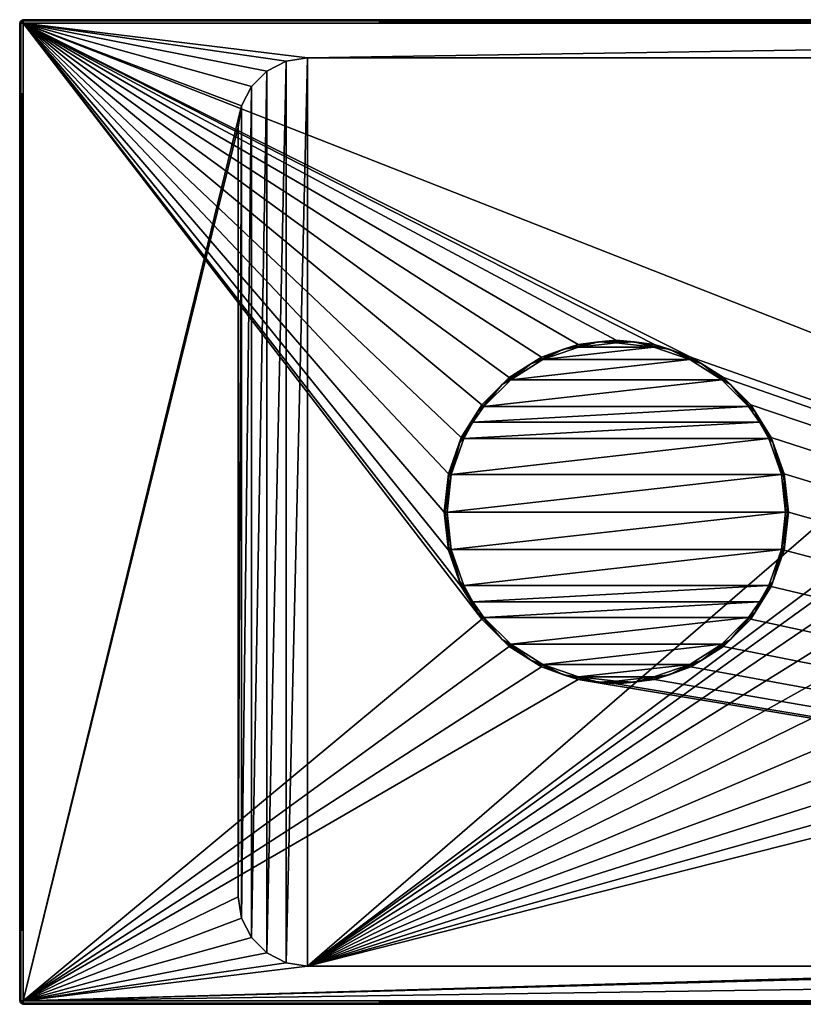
# Model space of a CAD drawing. Header units: millimetres. Extents: x -175 to 114, y -36 to 283.
# Tile 7 of 112: x -66 to -10, y -36 to 36. Entities that reach past the tile are written whole.
import ezdxf

# ---------------------------------------------------------------- set-up
doc = ezdxf.new("R2010")
doc.units = ezdxf.units.MM
doc.header["$LTSCALE"] = 65.185185
for name, color, linetype in [('1', 7, 'CONTINUOUS'), ('11', 7, 'CONTINUOUS'), ('13', 7, 'CONTINUOUS'), ('14', 7, 'CONTINUOUS'), ('16', 7, 'CONTINUOUS'), ('17', 7, 'CONTINUOUS'), ('18', 7, 'CONTINUOUS'), ('19', 7, 'CONTINUOUS'), ('2', 7, 'CONTINUOUS'), ('21', 7, 'CONTINUOUS'), ('25', 7, 'CONTINUOUS'), ('26', 7, 'CONTINUOUS'), ('27', 7, 'CONTINUOUS'), ('28', 7, 'CONTINUOUS'), ('29', 7, 'CONTINUOUS'), ('3', 7, 'CONTINUOUS'), ('30', 7, 'CONTINUOUS'), ('31', 7, 'CONTINUOUS'), ('32', 7, 'CONTINUOUS'), ('35', 7, 'CONTINUOUS'), ('36', 7, 'CONTINUOUS'), ('37', 7, 'CONTINUOUS'), ('40', 7, 'CONTINUOUS'), ('41', 7, 'CONTINUOUS'), ('5', 7, 'CONTINUOUS'), ('6', 7, 'CONTINUOUS'), ('7', 7, 'CONTINUOUS'), ('8', 7, 'CONTINUOUS')]:
    doc.layers.add(name, color=color, linetype=linetype)

msp = doc.modelspace()

# ---------------------------------------------------------------- linework, layer by layer
at = {"layer": '1', "linetype": 'CONTINUOUS'}
for points in [[(-66.25, -35.25, 80), (-66.25, 35.25, 80), (-50.505, 29.295, 80), (-66.25, -35.25, 80)], [(-66.25, 35.25, 80), (113.25, 35.25, 80), (-45.75, 32.75, 80), (-66.25, 35.25, 80)], [(-66.25, 35.25, 80), (-45.75, 32.75, 80), (-47.295, 32.505, 80), (-66.25, 35.25, 80)], [(-50.505, 29.295, 80), (-66.25, 35.25, 80), (-49.795, 30.689, 80), (-50.505, 29.295, 80)], [(-49.795, 30.689, 80), (-66.25, 35.25, 80), (-48.689, 31.795, 80), (-49.795, 30.689, 80)], [(-48.689, 31.795, 80), (-66.25, 35.25, 80), (-47.295, 32.505, 80), (-48.689, 31.795, 80)], [(-45.75, 32.75, 80), (113.25, 35.25, 80), (105.75, 32.75, 80), (-45.75, 32.75, 80)], [(-50.75, 27.75, 80), (-66.25, -35.25, 80), (-50.505, 29.295, 80), (-50.75, 27.75, 80)], [(-50.75, -27.75, 80), (-66.25, -35.25, 80), (-50.75, 27.75, 80), (-50.75, -27.75, 80)], [(-50.505, -29.295, 80), (-66.25, -35.25, 80), (-50.75, -27.75, 80), (-50.505, -29.295, 80)], [(-49.795, -30.689, 80), (-66.25, -35.25, 80), (-50.505, -29.295, 80), (-49.795, -30.689, 80)], [(-48.689, -31.795, 80), (-66.25, -35.25, 80), (-49.795, -30.689, 80), (-48.689, -31.795, 80)], [(-47.295, -32.505, 80), (-66.25, -35.25, 80), (-48.689, -31.795, 80), (-47.295, -32.505, 80)], [(-45.75, -32.75, 80), (-66.25, -35.25, 80), (-47.295, -32.505, 80), (-45.75, -32.75, 80)], [(113.25, -35.25, 80), (-66.25, -35.25, 80), (105.75, -32.75, 80), (113.25, -35.25, 80)], [(105.75, -32.75, 80), (-66.25, -35.25, 80), (26, -32.75, 80), (105.75, -32.75, 80)], [(26, -32.75, 80), (-66.25, -35.25, 80), (21, -32.75, 80), (26, -32.75, 80)], [(21, -32.75, 80), (-66.25, -35.25, 80), (-45.75, -32.75, 80), (21, -32.75, 80)]]:
    msp.add_3dface(points, dxfattribs=at)
at = {"layer": '11', "linetype": 'CONTINUOUS'}
for points in [[(113.25, 35.5, 92.25), (-66.25, 35.5, 92.25), (-66.25, 35.427, 92.427), (113.25, 35.5, 92.25)], [(113.25, 35.427, 92.427), (113.25, 35.5, 92.25), (-66.25, 35.427, 92.427), (113.25, 35.427, 92.427)], [(-66.25, 35.25, 92.5), (113.25, 35.25, 92.5), (113.25, 35.427, 92.427), (-66.25, 35.25, 92.5)], [(-66.25, 35.25, 92.5), (113.25, 35.427, 92.427), (-66.25, 35.4, 92.45), (-66.25, 35.25, 92.5)], [(-66.25, 35.4, 92.45), (113.25, 35.427, 92.427), (-66.25, 35.427, 92.427), (-66.25, 35.4, 92.45)]]:
    msp.add_3dface(points, dxfattribs=at)
at = {"layer": '13', "linetype": 'CONTINUOUS'}
for points in [[(-66.5, -35.25, 92.25), (-66.5, -35.25, 80.25), (-66.45, -35.4, 80.25), (-66.5, -35.25, 92.25)], [(-66.427, -35.427, 80.25), (-66.5, -35.25, 92.25), (-66.45, -35.4, 80.25), (-66.427, -35.427, 80.25)], [(-66.5, -35.25, 92.25), (-66.427, -35.427, 80.25), (-66.427, -35.427, 92.25), (-66.5, -35.25, 92.25)], [(-66.25, -35.5, 80.25), (-66.25, -35.5, 92.25), (-66.427, -35.427, 92.25), (-66.25, -35.5, 80.25)], [(-66.427, -35.427, 80.25), (-66.25, -35.5, 80.25), (-66.427, -35.427, 92.25), (-66.427, -35.427, 80.25)]]:
    msp.add_3dface(points, dxfattribs=at)
at = {"layer": '14', "linetype": 'CONTINUOUS'}
for points in [[(113.25, -35.25, 92.5), (-66.25, -35.25, 92.5), (-66.25, -35.427, 92.427), (113.25, -35.25, 92.5)], [(113.25, -35.25, 92.5), (-66.25, -35.427, 92.427), (113.25, -35.4, 92.45), (113.25, -35.25, 92.5)], [(113.25, -35.4, 92.45), (-66.25, -35.427, 92.427), (113.25, -35.427, 92.427), (113.25, -35.4, 92.45)], [(-66.25, -35.5, 92.25), (113.25, -35.5, 92.25), (113.25, -35.427, 92.427), (-66.25, -35.5, 92.25)], [(-66.25, -35.45, 92.4), (-66.25, -35.5, 92.25), (113.25, -35.427, 92.427), (-66.25, -35.45, 92.4)], [(-66.25, -35.427, 92.427), (-66.25, -35.45, 92.4), (113.25, -35.427, 92.427), (-66.25, -35.427, 92.427)]]:
    msp.add_3dface(points, dxfattribs=at)
at = {"layer": '16', "linetype": 'CONTINUOUS'}
for points in [[(-66.25, 35.5, 80.25), (113.25, 35.5, 80.25), (113.25, 35.45, 80.1), (-66.25, 35.5, 80.25)], [(-66.25, 35.5, 80.25), (113.25, 35.45, 80.1), (-66.25, 35.45, 80.1), (-66.25, 35.5, 80.25)], [(113.25, 35.45, 80.1), (113.25, 35.427, 80.073), (-66.25, 35.45, 80.1), (113.25, 35.45, 80.1)], [(-66.25, 35.45, 80.1), (113.25, 35.427, 80.073), (-66.25, 35.427, 80.073), (-66.25, 35.45, 80.1)], [(113.25, 35.25, 80), (-66.25, 35.25, 80), (-66.25, 35.427, 80.073), (113.25, 35.25, 80)], [(113.25, 35.427, 80.073), (113.25, 35.25, 80), (-66.25, 35.427, 80.073), (113.25, 35.427, 80.073)]]:
    msp.add_3dface(points, dxfattribs=at)
at = {"layer": '17', "linetype": 'CONTINUOUS'}
for points in [[(-66.25, 35.5, 92.25), (-66.25, 35.5, 80.25), (-66.427, 35.427, 80.25), (-66.25, 35.5, 92.25)], [(-66.25, 35.5, 92.25), (-66.427, 35.427, 80.25), (-66.427, 35.427, 92.25), (-66.25, 35.5, 92.25)], [(-66.427, 35.427, 80.25), (-66.5, 35.25, 80.25), (-66.427, 35.427, 92.25), (-66.427, 35.427, 80.25)], [(-66.427, 35.427, 92.25), (-66.5, 35.25, 80.25), (-66.45, 35.4, 92.25), (-66.427, 35.427, 92.25)], [(-66.5, 35.25, 80.25), (-66.5, 35.25, 92.25), (-66.45, 35.4, 92.25), (-66.5, 35.25, 80.25)]]:
    msp.add_3dface(points, dxfattribs=at)
at = {"layer": '18', "linetype": 'CONTINUOUS'}
for points in [[(-66.5, 35.25, 92.25), (-66.5, -35.25, 92.25), (-66.45, -35.25, 92.4), (-66.5, 35.25, 92.25)], [(-66.427, -35.25, 92.427), (-66.5, 35.25, 92.25), (-66.45, -35.25, 92.4), (-66.427, -35.25, 92.427)], [(-66.5, 35.25, 92.25), (-66.427, -35.25, 92.427), (-66.427, 35.25, 92.427), (-66.5, 35.25, 92.25)], [(-66.25, -35.25, 92.5), (-66.25, 35.25, 92.5), (-66.427, 35.25, 92.427), (-66.25, -35.25, 92.5)], [(-66.427, -35.25, 92.427), (-66.25, -35.25, 92.5), (-66.427, 35.25, 92.427), (-66.427, -35.25, 92.427)]]:
    msp.add_3dface(points, dxfattribs=at)
at = {"layer": '19', "linetype": 'CONTINUOUS'}
for points in [[(-66.5, -35.25, 80.25), (-66.427, -35.25, 80.073), (-66.45, -35.4, 80.25), (-66.5, -35.25, 80.25)], [(-66.45, -35.4, 80.25), (-66.427, -35.25, 80.073), (-66.375, -35.427, 80.125), (-66.45, -35.4, 80.25)], [(-66.427, -35.427, 80.25), (-66.45, -35.4, 80.25), (-66.375, -35.427, 80.125), (-66.427, -35.427, 80.25)], [(-66.427, -35.25, 80.073), (-66.25, -35.25, 80), (-66.375, -35.427, 80.125), (-66.427, -35.25, 80.073)], [(-66.25, -35.5, 80.25), (-66.427, -35.427, 80.25), (-66.375, -35.427, 80.125), (-66.25, -35.5, 80.25)], [(-66.25, -35.25, 80), (-66.25, -35.4, 80.05), (-66.375, -35.427, 80.125), (-66.25, -35.25, 80)], [(-66.25, -35.4, 80.05), (-66.25, -35.5, 80.25), (-66.375, -35.427, 80.125), (-66.25, -35.4, 80.05)], [(-66.25, -35.5, 80.25), (-66.25, -35.4, 80.05), (-66.25, -35.427, 80.073), (-66.25, -35.5, 80.25)]]:
    msp.add_3dface(points, dxfattribs=at)
at = {"layer": '2', "linetype": 'CONTINUOUS'}
for points in [[(113.25, -35.25, 92.5), (113.25, 35.25, 92.5), (-66.25, 35.25, 92.5), (113.25, -35.25, 92.5)], [(113.25, -35.25, 92.5), (-66.25, 35.25, 92.5), (-18.12, 11.172, 92.5), (113.25, -35.25, 92.5)], [(-66.25, 35.25, 92.5), (-66.25, -35.25, 92.5), (-33.195, -7.731, 92.5), (-66.25, 35.25, 92.5)], [(-35.9, 0, 92.5), (-66.25, 35.25, 92.5), (-35.589, -2.759, 92.5), (-35.9, 0, 92.5)], [(-66.25, 35.25, 92.5), (-35.9, 0, 92.5), (-35.589, 2.759, 92.5), (-66.25, 35.25, 92.5)], [(-35.589, -2.759, 92.5), (-66.25, 35.25, 92.5), (-34.672, -5.38, 92.5), (-35.589, -2.759, 92.5)], [(-34.672, -5.38, 92.5), (-66.25, 35.25, 92.5), (-33.195, -7.731, 92.5), (-34.672, -5.38, 92.5)], [(-18.12, 11.172, 92.5), (-66.25, 35.25, 92.5), (-20.741, 12.089, 92.5), (-18.12, 11.172, 92.5)], [(-20.741, 12.089, 92.5), (-66.25, 35.25, 92.5), (-23.5, 12.4, 92.5), (-20.741, 12.089, 92.5)], [(-23.5, 12.4, 92.5), (-66.25, 35.25, 92.5), (-26.259, 12.089, 92.5), (-23.5, 12.4, 92.5)], [(-26.259, 12.089, 92.5), (-66.25, 35.25, 92.5), (-28.88, 11.172, 92.5), (-26.259, 12.089, 92.5)], [(-28.88, 11.172, 92.5), (-66.25, 35.25, 92.5), (-31.231, 9.695, 92.5), (-28.88, 11.172, 92.5)], [(-31.231, 9.695, 92.5), (-66.25, 35.25, 92.5), (-33.195, 7.731, 92.5), (-31.231, 9.695, 92.5)], [(-33.195, 7.731, 92.5), (-66.25, 35.25, 92.5), (-34.672, 5.38, 92.5), (-33.195, 7.731, 92.5)], [(-34.672, 5.38, 92.5), (-66.25, 35.25, 92.5), (-35.589, 2.759, 92.5), (-34.672, 5.38, 92.5)], [(-15.769, 9.695, 92.5), (113.25, -35.25, 92.5), (-18.12, 11.172, 92.5), (-15.769, 9.695, 92.5)], [(-13.805, 7.731, 92.5), (113.25, -35.25, 92.5), (-15.769, 9.695, 92.5), (-13.805, 7.731, 92.5)], [(-12.328, 5.38, 92.5), (113.25, -35.25, 92.5), (-13.805, 7.731, 92.5), (-12.328, 5.38, 92.5)], [(-11.411, 2.759, 92.5), (113.25, -35.25, 92.5), (-12.328, 5.38, 92.5), (-11.411, 2.759, 92.5)], [(-11.1, 0, 92.5), (113.25, -35.25, 92.5), (-11.411, 2.759, 92.5), (-11.1, 0, 92.5)], [(-11.411, -2.759, 92.5), (113.25, -35.25, 92.5), (-11.1, 0, 92.5), (-11.411, -2.759, 92.5)], [(-12.328, -5.38, 92.5), (113.25, -35.25, 92.5), (-11.411, -2.759, 92.5), (-12.328, -5.38, 92.5)], [(-13.805, -7.731, 92.5), (113.25, -35.25, 92.5), (-12.328, -5.38, 92.5), (-13.805, -7.731, 92.5)], [(-33.195, -7.731, 92.5), (-66.25, -35.25, 92.5), (-31.231, -9.695, 92.5), (-33.195, -7.731, 92.5)], [(-15.769, -9.695, 92.5), (113.25, -35.25, 92.5), (-13.805, -7.731, 92.5), (-15.769, -9.695, 92.5)], [(-31.231, -9.695, 92.5), (-66.25, -35.25, 92.5), (-28.88, -11.172, 92.5), (-31.231, -9.695, 92.5)], [(-18.12, -11.172, 92.5), (113.25, -35.25, 92.5), (-15.769, -9.695, 92.5), (-18.12, -11.172, 92.5)], [(-28.88, -11.172, 92.5), (-66.25, -35.25, 92.5), (-26.259, -12.089, 92.5), (-28.88, -11.172, 92.5)], [(-20.741, -12.089, 92.5), (113.25, -35.25, 92.5), (-18.12, -11.172, 92.5), (-20.741, -12.089, 92.5)], [(-66.25, -35.25, 92.5), (113.25, -35.25, 92.5), (-26.259, -12.089, 92.5), (-66.25, -35.25, 92.5)], [(-26.259, -12.089, 92.5), (113.25, -35.25, 92.5), (-23.5, -12.4, 92.5), (-26.259, -12.089, 92.5)], [(-23.5, -12.4, 92.5), (113.25, -35.25, 92.5), (-20.741, -12.089, 92.5), (-23.5, -12.4, 92.5)]]:
    msp.add_3dface(points, dxfattribs=at)
at = {"layer": '21', "linetype": 'CONTINUOUS'}
for points in [[(-66.5, -35.25, 92.25), (-66.427, -35.427, 92.25), (-66.45, -35.25, 92.4), (-66.5, -35.25, 92.25)], [(-66.45, -35.25, 92.4), (-66.427, -35.427, 92.25), (-66.375, -35.375, 92.427), (-66.45, -35.25, 92.4)], [(-66.427, -35.25, 92.427), (-66.45, -35.25, 92.4), (-66.375, -35.375, 92.427), (-66.427, -35.25, 92.427)], [(-66.25, -35.25, 92.5), (-66.427, -35.25, 92.427), (-66.375, -35.375, 92.427), (-66.25, -35.25, 92.5)], [(-66.427, -35.427, 92.25), (-66.25, -35.5, 92.25), (-66.375, -35.375, 92.427), (-66.427, -35.427, 92.25)], [(-66.25, -35.45, 92.4), (-66.25, -35.25, 92.5), (-66.375, -35.375, 92.427), (-66.25, -35.45, 92.4)], [(-66.25, -35.5, 92.25), (-66.25, -35.45, 92.4), (-66.375, -35.375, 92.427), (-66.25, -35.5, 92.25)], [(-66.25, -35.25, 92.5), (-66.25, -35.45, 92.4), (-66.25, -35.427, 92.427), (-66.25, -35.25, 92.5)]]:
    msp.add_3dface(points, dxfattribs=at)
at = {"layer": '25', "linetype": 'CONTINUOUS'}
for points in [[(-66.427, 35.427, 80.25), (-66.25, 35.5, 80.25), (-66.375, 35.375, 80.073), (-66.427, 35.427, 80.25)], [(-66.25, 35.5, 80.25), (-66.25, 35.45, 80.1), (-66.375, 35.375, 80.073), (-66.25, 35.5, 80.25)], [(-66.45, 35.25, 80.1), (-66.5, 35.25, 80.25), (-66.427, 35.427, 80.25), (-66.45, 35.25, 80.1)], [(-66.45, 35.25, 80.1), (-66.427, 35.427, 80.25), (-66.375, 35.375, 80.073), (-66.45, 35.25, 80.1)], [(-66.427, 35.25, 80.073), (-66.45, 35.25, 80.1), (-66.375, 35.375, 80.073), (-66.427, 35.25, 80.073)], [(-66.25, 35.25, 80), (-66.427, 35.25, 80.073), (-66.375, 35.375, 80.073), (-66.25, 35.25, 80)], [(-66.25, 35.45, 80.1), (-66.25, 35.25, 80), (-66.375, 35.375, 80.073), (-66.25, 35.45, 80.1)], [(-66.25, 35.25, 80), (-66.25, 35.45, 80.1), (-66.25, 35.427, 80.073), (-66.25, 35.25, 80)]]:
    msp.add_3dface(points, dxfattribs=at)
at = {"layer": '26', "linetype": 'CONTINUOUS'}
for points in [[(-66.25, 35.5, 92.25), (-66.427, 35.427, 92.25), (-66.375, 35.427, 92.375), (-66.25, 35.5, 92.25)], [(-66.25, 35.4, 92.45), (-66.25, 35.5, 92.25), (-66.375, 35.427, 92.375), (-66.25, 35.4, 92.45)], [(-66.25, 35.5, 92.25), (-66.25, 35.4, 92.45), (-66.25, 35.427, 92.427), (-66.25, 35.5, 92.25)], [(-66.45, 35.4, 92.25), (-66.5, 35.25, 92.25), (-66.427, 35.25, 92.427), (-66.45, 35.4, 92.25)], [(-66.427, 35.427, 92.25), (-66.45, 35.4, 92.25), (-66.375, 35.427, 92.375), (-66.427, 35.427, 92.25)], [(-66.45, 35.4, 92.25), (-66.427, 35.25, 92.427), (-66.375, 35.427, 92.375), (-66.45, 35.4, 92.25)], [(-66.427, 35.25, 92.427), (-66.25, 35.25, 92.5), (-66.375, 35.427, 92.375), (-66.427, 35.25, 92.427)], [(-66.25, 35.25, 92.5), (-66.25, 35.4, 92.45), (-66.375, 35.427, 92.375), (-66.25, 35.25, 92.5)]]:
    msp.add_3dface(points, dxfattribs=at)
at = {"layer": '27', "linetype": 'CONTINUOUS'}
for points in [[(-23.5, 12.2, 92.946), (-26.216, 11.894, 92.946), (-20.784, 11.894, 92.946), (-23.5, 12.2, 92.946)], [(-26.216, 11.894, 92.946), (-28.795, 10.991, 92.946), (-20.784, 11.894, 92.946), (-26.216, 11.894, 92.946)], [(-20.784, 11.894, 92.946), (-28.795, 10.991, 92.946), (-18.205, 10.991, 92.946), (-20.784, 11.894, 92.946)], [(-28.795, 10.991, 92.946), (-31.109, 9.537, 92.946), (-18.205, 10.991, 92.946), (-28.795, 10.991, 92.946)], [(-18.205, 10.991, 92.946), (-31.109, 9.537, 92.946), (-15.891, 9.537, 92.946), (-18.205, 10.991, 92.946)], [(-31.109, 9.537, 92.946), (-33.04, 7.604, 92.946), (-15.891, 9.537, 92.946), (-31.109, 9.537, 92.946)], [(-15.891, 9.537, 92.946), (-33.04, 7.604, 92.946), (-13.96, 7.604, 92.946), (-15.891, 9.537, 92.946)], [(-33.04, 7.604, 92.946), (-33.832, 6.488, 92.946), (-13.96, 7.604, 92.946), (-33.04, 7.604, 92.946)], [(-13.96, 7.604, 92.946), (-33.832, 6.488, 92.946), (-13.168, 6.488, 92.946), (-13.96, 7.604, 92.946)], [(-33.832, 6.488, 92.946), (-34.494, 5.289, 92.946), (-13.168, 6.488, 92.946), (-33.832, 6.488, 92.946)], [(-13.168, 6.488, 92.946), (-34.494, 5.289, 92.946), (-12.506, 5.289, 92.946), (-13.168, 6.488, 92.946)], [(-34.494, 5.289, 92.946), (-35.395, 2.71, 92.946), (-12.506, 5.289, 92.946), (-34.494, 5.289, 92.946)], [(-12.506, 5.289, 92.946), (-35.395, 2.71, 92.946), (-11.605, 2.71, 92.946), (-12.506, 5.289, 92.946)], [(-35.395, 2.71, 92.946), (-35.7, 0, 92.946), (-11.605, 2.71, 92.946), (-35.395, 2.71, 92.946)], [(-11.605, 2.71, 92.946), (-35.7, 0, 92.946), (-11.3, 0, 92.946), (-11.605, 2.71, 92.946)], [(-11.3, 0, 92.946), (-35.7, 0, 92.946), (-35.395, -2.71, 92.946), (-11.3, 0, 92.946)], [(-11.605, -2.71, 92.946), (-11.3, 0, 92.946), (-35.395, -2.71, 92.946), (-11.605, -2.71, 92.946)], [(-34.494, -5.289, 92.946), (-11.605, -2.71, 92.946), (-35.395, -2.71, 92.946), (-34.494, -5.289, 92.946)], [(-12.506, -5.289, 92.946), (-11.605, -2.71, 92.946), (-34.494, -5.289, 92.946), (-12.506, -5.289, 92.946)], [(-33.832, -6.488, 92.946), (-12.506, -5.289, 92.946), (-34.494, -5.289, 92.946), (-33.832, -6.488, 92.946)], [(-13.168, -6.488, 92.946), (-12.506, -5.289, 92.946), (-33.832, -6.488, 92.946), (-13.168, -6.488, 92.946)], [(-33.04, -7.604, 92.946), (-13.168, -6.488, 92.946), (-33.832, -6.488, 92.946), (-33.04, -7.604, 92.946)], [(-13.96, -7.604, 92.946), (-13.168, -6.488, 92.946), (-33.04, -7.604, 92.946), (-13.96, -7.604, 92.946)], [(-31.109, -9.537, 92.946), (-13.96, -7.604, 92.946), (-33.04, -7.604, 92.946), (-31.109, -9.537, 92.946)], [(-15.891, -9.537, 92.946), (-13.96, -7.604, 92.946), (-31.109, -9.537, 92.946), (-15.891, -9.537, 92.946)], [(-28.795, -10.991, 92.946), (-15.891, -9.537, 92.946), (-31.109, -9.537, 92.946), (-28.795, -10.991, 92.946)], [(-18.205, -10.991, 92.946), (-15.891, -9.537, 92.946), (-28.795, -10.991, 92.946), (-18.205, -10.991, 92.946)], [(-26.216, -11.894, 92.946), (-18.205, -10.991, 92.946), (-28.795, -10.991, 92.946), (-26.216, -11.894, 92.946)], [(-20.784, -11.894, 92.946), (-18.205, -10.991, 92.946), (-26.216, -11.894, 92.946), (-20.784, -11.894, 92.946)], [(-23.5, -12.2, 92.946), (-20.784, -11.894, 92.946), (-26.216, -11.894, 92.946), (-23.5, -12.2, 92.946)]]:
    msp.add_3dface(points, dxfattribs=at)
at = {"layer": '28', "linetype": 'CONTINUOUS'}
for points in [[(-35.9, 0, 92.746), (-35.589, -2.759, 92.746), (-35.841, 0, 92.888), (-35.9, 0, 92.746)], [(-35.7, 0, 92.946), (-35.841, 0, 92.888), (-35.572, -2.566, 92.888), (-35.7, 0, 92.946)], [(-35.841, 0, 92.888), (-35.589, -2.759, 92.746), (-35.572, -2.566, 92.888), (-35.841, 0, 92.888)], [(-35.395, -2.71, 92.946), (-35.7, 0, 92.946), (-35.572, -2.566, 92.888), (-35.395, -2.71, 92.946)], [(-11.3, 0, 92.946), (-11.605, -2.71, 92.946), (-11.159, 0, 92.888), (-11.3, 0, 92.946)], [(-11.411, -2.759, 92.746), (-11.1, 0, 92.746), (-11.428, -2.566, 92.888), (-11.411, -2.759, 92.746)], [(-11.428, -2.566, 92.888), (-11.1, 0, 92.746), (-11.159, 0, 92.888), (-11.428, -2.566, 92.888)], [(-11.605, -2.71, 92.946), (-11.428, -2.566, 92.888), (-11.159, 0, 92.888), (-11.605, -2.71, 92.946)], [(-35.572, -2.566, 92.888), (-35.589, -2.759, 92.746), (-34.774, -5.02, 92.888), (-35.572, -2.566, 92.888)], [(-35.589, -2.759, 92.746), (-34.672, -5.38, 92.746), (-34.774, -5.02, 92.888), (-35.589, -2.759, 92.746)], [(-35.395, -2.71, 92.946), (-35.572, -2.566, 92.888), (-34.774, -5.02, 92.888), (-35.395, -2.71, 92.946)], [(-34.494, -5.289, 92.946), (-35.395, -2.71, 92.946), (-34.774, -5.02, 92.888), (-34.494, -5.289, 92.946)], [(-11.605, -2.71, 92.946), (-12.506, -5.289, 92.946), (-12.226, -5.02, 92.888), (-11.605, -2.71, 92.946)], [(-12.328, -5.38, 92.746), (-11.411, -2.759, 92.746), (-12.226, -5.02, 92.888), (-12.328, -5.38, 92.746)], [(-11.605, -2.71, 92.946), (-12.226, -5.02, 92.888), (-11.428, -2.566, 92.888), (-11.605, -2.71, 92.946)], [(-12.226, -5.02, 92.888), (-11.411, -2.759, 92.746), (-11.428, -2.566, 92.888), (-12.226, -5.02, 92.888)], [(-34.494, -5.289, 92.946), (-34.774, -5.02, 92.888), (-33.484, -7.254, 92.888), (-34.494, -5.289, 92.946)], [(-34.774, -5.02, 92.888), (-34.672, -5.38, 92.746), (-33.484, -7.254, 92.888), (-34.774, -5.02, 92.888)], [(-34.672, -5.38, 92.746), (-33.195, -7.731, 92.746), (-33.484, -7.254, 92.888), (-34.672, -5.38, 92.746)], [(-33.832, -6.488, 92.946), (-34.494, -5.289, 92.946), (-33.484, -7.254, 92.888), (-33.832, -6.488, 92.946)], [(-13.805, -7.731, 92.746), (-12.328, -5.38, 92.746), (-13.516, -7.254, 92.888), (-13.805, -7.731, 92.746)], [(-13.168, -6.488, 92.946), (-13.516, -7.254, 92.888), (-12.226, -5.02, 92.888), (-13.168, -6.488, 92.946)], [(-13.516, -7.254, 92.888), (-12.328, -5.38, 92.746), (-12.226, -5.02, 92.888), (-13.516, -7.254, 92.888)], [(-12.506, -5.289, 92.946), (-13.168, -6.488, 92.946), (-12.226, -5.02, 92.888), (-12.506, -5.289, 92.946)], [(-33.04, -7.604, 92.946), (-33.832, -6.488, 92.946), (-33.484, -7.254, 92.888), (-33.04, -7.604, 92.946)], [(-13.168, -6.488, 92.946), (-13.96, -7.604, 92.946), (-13.516, -7.254, 92.888), (-13.168, -6.488, 92.946)], [(-33.04, -7.604, 92.946), (-33.484, -7.254, 92.888), (-31.758, -9.171, 92.888), (-33.04, -7.604, 92.946)], [(-33.484, -7.254, 92.888), (-33.195, -7.731, 92.746), (-31.758, -9.171, 92.888), (-33.484, -7.254, 92.888)], [(-33.195, -7.731, 92.746), (-31.231, -9.695, 92.746), (-31.758, -9.171, 92.888), (-33.195, -7.731, 92.746)], [(-31.109, -9.537, 92.946), (-33.04, -7.604, 92.946), (-31.758, -9.171, 92.888), (-31.109, -9.537, 92.946)], [(-13.96, -7.604, 92.946), (-15.891, -9.537, 92.946), (-15.242, -9.171, 92.888), (-13.96, -7.604, 92.946)], [(-15.769, -9.695, 92.746), (-13.805, -7.731, 92.746), (-15.242, -9.171, 92.888), (-15.769, -9.695, 92.746)], [(-13.96, -7.604, 92.946), (-15.242, -9.171, 92.888), (-13.516, -7.254, 92.888), (-13.96, -7.604, 92.946)], [(-15.242, -9.171, 92.888), (-13.805, -7.731, 92.746), (-13.516, -7.254, 92.888), (-15.242, -9.171, 92.888)], [(-31.109, -9.537, 92.946), (-31.758, -9.171, 92.888), (-29.671, -10.688, 92.888), (-31.109, -9.537, 92.946)], [(-31.758, -9.171, 92.888), (-31.231, -9.695, 92.746), (-29.671, -10.688, 92.888), (-31.758, -9.171, 92.888)], [(-15.891, -9.537, 92.946), (-17.329, -10.688, 92.888), (-15.242, -9.171, 92.888), (-15.891, -9.537, 92.946)], [(-17.329, -10.688, 92.888), (-15.769, -9.695, 92.746), (-15.242, -9.171, 92.888), (-17.329, -10.688, 92.888)], [(-31.231, -9.695, 92.746), (-28.88, -11.172, 92.746), (-29.671, -10.688, 92.888), (-31.231, -9.695, 92.746)], [(-28.795, -10.991, 92.946), (-31.109, -9.537, 92.946), (-29.671, -10.688, 92.888), (-28.795, -10.991, 92.946)], [(-15.891, -9.537, 92.946), (-18.205, -10.991, 92.946), (-17.329, -10.688, 92.888), (-15.891, -9.537, 92.946)], [(-18.12, -11.172, 92.746), (-15.769, -9.695, 92.746), (-17.329, -10.688, 92.888), (-18.12, -11.172, 92.746)], [(-28.795, -10.991, 92.946), (-29.671, -10.688, 92.888), (-27.314, -11.737, 92.888), (-28.795, -10.991, 92.946)], [(-29.671, -10.688, 92.888), (-28.88, -11.172, 92.746), (-27.314, -11.737, 92.888), (-29.671, -10.688, 92.888)], [(-28.88, -11.172, 92.746), (-26.259, -12.089, 92.746), (-27.314, -11.737, 92.888), (-28.88, -11.172, 92.746)], [(-26.216, -11.894, 92.946), (-28.795, -10.991, 92.946), (-27.314, -11.737, 92.888), (-26.216, -11.894, 92.946)], [(-18.205, -10.991, 92.946), (-20.784, -11.894, 92.946), (-19.686, -11.737, 92.888), (-18.205, -10.991, 92.946)], [(-20.741, -12.089, 92.746), (-18.12, -11.172, 92.746), (-19.686, -11.737, 92.888), (-20.741, -12.089, 92.746)], [(-18.205, -10.991, 92.946), (-19.686, -11.737, 92.888), (-17.329, -10.688, 92.888), (-18.205, -10.991, 92.946)], [(-19.686, -11.737, 92.888), (-18.12, -11.172, 92.746), (-17.329, -10.688, 92.888), (-19.686, -11.737, 92.888)], [(-26.216, -11.894, 92.946), (-27.314, -11.737, 92.888), (-24.79, -12.274, 92.888), (-26.216, -11.894, 92.946)], [(-27.314, -11.737, 92.888), (-26.259, -12.089, 92.746), (-24.79, -12.274, 92.888), (-27.314, -11.737, 92.888)], [(-23.5, -12.2, 92.946), (-26.216, -11.894, 92.946), (-24.79, -12.274, 92.888), (-23.5, -12.2, 92.946)], [(-20.784, -11.894, 92.946), (-23.5, -12.2, 92.946), (-22.21, -12.274, 92.888), (-20.784, -11.894, 92.946)], [(-20.784, -11.894, 92.946), (-22.21, -12.274, 92.888), (-19.686, -11.737, 92.888), (-20.784, -11.894, 92.946)], [(-22.21, -12.274, 92.888), (-20.741, -12.089, 92.746), (-19.686, -11.737, 92.888), (-22.21, -12.274, 92.888)], [(-26.259, -12.089, 92.746), (-23.5, -12.4, 92.746), (-24.79, -12.274, 92.888), (-26.259, -12.089, 92.746)], [(-23.5, -12.2, 92.946), (-24.79, -12.274, 92.888), (-22.21, -12.274, 92.888), (-23.5, -12.2, 92.946)], [(-24.79, -12.274, 92.888), (-23.5, -12.4, 92.746), (-22.21, -12.274, 92.888), (-24.79, -12.274, 92.888)], [(-23.5, -12.4, 92.746), (-20.741, -12.089, 92.746), (-22.21, -12.274, 92.888), (-23.5, -12.4, 92.746)]]:
    msp.add_3dface(points, dxfattribs=at)
at = {"layer": '29', "linetype": 'CONTINUOUS'}
for points in [[(-26.259, 12.089, 92.746), (-28.88, 11.172, 92.746), (-27.314, 11.737, 92.888), (-26.259, 12.089, 92.746)], [(-26.216, 11.894, 92.946), (-24.79, 12.274, 92.888), (-27.314, 11.737, 92.888), (-26.216, 11.894, 92.946)], [(-24.79, 12.274, 92.888), (-26.259, 12.089, 92.746), (-27.314, 11.737, 92.888), (-24.79, 12.274, 92.888)], [(-23.5, 12.4, 92.746), (-26.259, 12.089, 92.746), (-24.79, 12.274, 92.888), (-23.5, 12.4, 92.746)], [(-26.216, 11.894, 92.946), (-23.5, 12.2, 92.946), (-24.79, 12.274, 92.888), (-26.216, 11.894, 92.946)], [(-22.21, 12.274, 92.888), (-23.5, 12.4, 92.746), (-24.79, 12.274, 92.888), (-22.21, 12.274, 92.888)], [(-23.5, 12.2, 92.946), (-22.21, 12.274, 92.888), (-24.79, 12.274, 92.888), (-23.5, 12.2, 92.946)], [(-20.741, 12.089, 92.746), (-23.5, 12.4, 92.746), (-22.21, 12.274, 92.888), (-20.741, 12.089, 92.746)], [(-23.5, 12.2, 92.946), (-20.784, 11.894, 92.946), (-22.21, 12.274, 92.888), (-23.5, 12.2, 92.946)], [(-20.784, 11.894, 92.946), (-19.686, 11.737, 92.888), (-22.21, 12.274, 92.888), (-20.784, 11.894, 92.946)], [(-19.686, 11.737, 92.888), (-20.741, 12.089, 92.746), (-22.21, 12.274, 92.888), (-19.686, 11.737, 92.888)], [(-18.12, 11.172, 92.746), (-20.741, 12.089, 92.746), (-19.686, 11.737, 92.888), (-18.12, 11.172, 92.746)], [(-28.795, 10.991, 92.946), (-27.314, 11.737, 92.888), (-29.671, 10.688, 92.888), (-28.795, 10.991, 92.946)], [(-27.314, 11.737, 92.888), (-28.88, 11.172, 92.746), (-29.671, 10.688, 92.888), (-27.314, 11.737, 92.888)], [(-28.795, 10.991, 92.946), (-26.216, 11.894, 92.946), (-27.314, 11.737, 92.888), (-28.795, 10.991, 92.946)], [(-20.784, 11.894, 92.946), (-18.205, 10.991, 92.946), (-19.686, 11.737, 92.888), (-20.784, 11.894, 92.946)], [(-18.205, 10.991, 92.946), (-17.329, 10.688, 92.888), (-19.686, 11.737, 92.888), (-18.205, 10.991, 92.946)], [(-17.329, 10.688, 92.888), (-18.12, 11.172, 92.746), (-19.686, 11.737, 92.888), (-17.329, 10.688, 92.888)], [(-31.109, 9.537, 92.946), (-29.671, 10.688, 92.888), (-31.758, 9.171, 92.888), (-31.109, 9.537, 92.946)], [(-29.671, 10.688, 92.888), (-31.231, 9.695, 92.746), (-31.758, 9.171, 92.888), (-29.671, 10.688, 92.888)], [(-28.88, 11.172, 92.746), (-31.231, 9.695, 92.746), (-29.671, 10.688, 92.888), (-28.88, 11.172, 92.746)], [(-31.109, 9.537, 92.946), (-28.795, 10.991, 92.946), (-29.671, 10.688, 92.888), (-31.109, 9.537, 92.946)], [(-18.205, 10.991, 92.946), (-15.891, 9.537, 92.946), (-17.329, 10.688, 92.888), (-18.205, 10.991, 92.946)], [(-15.769, 9.695, 92.746), (-18.12, 11.172, 92.746), (-17.329, 10.688, 92.888), (-15.769, 9.695, 92.746)], [(-15.891, 9.537, 92.946), (-15.242, 9.171, 92.888), (-17.329, 10.688, 92.888), (-15.891, 9.537, 92.946)], [(-15.242, 9.171, 92.888), (-15.769, 9.695, 92.746), (-17.329, 10.688, 92.888), (-15.242, 9.171, 92.888)], [(-31.231, 9.695, 92.746), (-33.195, 7.731, 92.746), (-31.758, 9.171, 92.888), (-31.231, 9.695, 92.746)], [(-33.04, 7.604, 92.946), (-31.109, 9.537, 92.946), (-31.758, 9.171, 92.888), (-33.04, 7.604, 92.946)], [(-15.891, 9.537, 92.946), (-13.96, 7.604, 92.946), (-15.242, 9.171, 92.888), (-15.891, 9.537, 92.946)], [(-13.805, 7.731, 92.746), (-15.769, 9.695, 92.746), (-15.242, 9.171, 92.888), (-13.805, 7.731, 92.746)], [(-33.04, 7.604, 92.946), (-31.758, 9.171, 92.888), (-33.484, 7.254, 92.888), (-33.04, 7.604, 92.946)], [(-31.758, 9.171, 92.888), (-33.195, 7.731, 92.746), (-33.484, 7.254, 92.888), (-31.758, 9.171, 92.888)], [(-13.96, 7.604, 92.946), (-13.516, 7.254, 92.888), (-15.242, 9.171, 92.888), (-13.96, 7.604, 92.946)], [(-13.516, 7.254, 92.888), (-13.805, 7.731, 92.746), (-15.242, 9.171, 92.888), (-13.516, 7.254, 92.888)], [(-33.832, 6.488, 92.946), (-33.484, 7.254, 92.888), (-34.774, 5.02, 92.888), (-33.832, 6.488, 92.946)], [(-33.484, 7.254, 92.888), (-34.672, 5.38, 92.746), (-34.774, 5.02, 92.888), (-33.484, 7.254, 92.888)], [(-33.195, 7.731, 92.746), (-34.672, 5.38, 92.746), (-33.484, 7.254, 92.888), (-33.195, 7.731, 92.746)], [(-33.832, 6.488, 92.946), (-33.04, 7.604, 92.946), (-33.484, 7.254, 92.888), (-33.832, 6.488, 92.946)], [(-13.96, 7.604, 92.946), (-13.168, 6.488, 92.946), (-13.516, 7.254, 92.888), (-13.96, 7.604, 92.946)], [(-12.328, 5.38, 92.746), (-13.805, 7.731, 92.746), (-13.516, 7.254, 92.888), (-12.328, 5.38, 92.746)], [(-13.168, 6.488, 92.946), (-12.506, 5.289, 92.946), (-13.516, 7.254, 92.888), (-13.168, 6.488, 92.946)], [(-12.506, 5.289, 92.946), (-12.226, 5.02, 92.888), (-13.516, 7.254, 92.888), (-12.506, 5.289, 92.946)], [(-12.226, 5.02, 92.888), (-12.328, 5.38, 92.746), (-13.516, 7.254, 92.888), (-12.226, 5.02, 92.888)], [(-34.494, 5.289, 92.946), (-33.832, 6.488, 92.946), (-34.774, 5.02, 92.888), (-34.494, 5.289, 92.946)], [(-34.672, 5.38, 92.746), (-35.589, 2.759, 92.746), (-34.774, 5.02, 92.888), (-34.672, 5.38, 92.746)], [(-34.774, 5.02, 92.888), (-35.589, 2.759, 92.746), (-35.572, 2.566, 92.888), (-34.774, 5.02, 92.888)], [(-35.395, 2.71, 92.946), (-34.774, 5.02, 92.888), (-35.572, 2.566, 92.888), (-35.395, 2.71, 92.946)], [(-35.395, 2.71, 92.946), (-34.494, 5.289, 92.946), (-34.774, 5.02, 92.888), (-35.395, 2.71, 92.946)], [(-12.506, 5.289, 92.946), (-11.605, 2.71, 92.946), (-12.226, 5.02, 92.888), (-12.506, 5.289, 92.946)], [(-11.411, 2.759, 92.746), (-12.328, 5.38, 92.746), (-12.226, 5.02, 92.888), (-11.411, 2.759, 92.746)], [(-11.605, 2.71, 92.946), (-11.428, 2.566, 92.888), (-12.226, 5.02, 92.888), (-11.605, 2.71, 92.946)], [(-11.428, 2.566, 92.888), (-11.411, 2.759, 92.746), (-12.226, 5.02, 92.888), (-11.428, 2.566, 92.888)], [(-35.589, 2.759, 92.746), (-35.9, 0, 92.746), (-35.572, 2.566, 92.888), (-35.589, 2.759, 92.746)], [(-35.9, 0, 92.746), (-35.841, 0, 92.888), (-35.572, 2.566, 92.888), (-35.9, 0, 92.746)], [(-35.7, 0, 92.946), (-35.395, 2.71, 92.946), (-35.841, 0, 92.888), (-35.7, 0, 92.946)], [(-35.841, 0, 92.888), (-35.395, 2.71, 92.946), (-35.572, 2.566, 92.888), (-35.841, 0, 92.888)], [(-11.605, 2.71, 92.946), (-11.3, 0, 92.946), (-11.428, 2.566, 92.888), (-11.605, 2.71, 92.946)], [(-11.159, 0, 92.888), (-11.411, 2.759, 92.746), (-11.428, 2.566, 92.888), (-11.159, 0, 92.888)], [(-11.3, 0, 92.946), (-11.159, 0, 92.888), (-11.428, 2.566, 92.888), (-11.3, 0, 92.946)], [(-11.159, 0, 92.888), (-11.1, 0, 92.746), (-11.411, 2.759, 92.746), (-11.159, 0, 92.888)]]:
    msp.add_3dface(points, dxfattribs=at)
at = {"layer": '3', "linetype": 'CONTINUOUS'}
for points in [[(113.25, -35.5, 80.25), (113.25, -35.5, 92.25), (-66.25, -35.5, 92.25), (113.25, -35.5, 80.25)], [(-66.25, -35.5, 80.25), (113.25, -35.5, 80.25), (-66.25, -35.5, 92.25), (-66.25, -35.5, 80.25)]]:
    msp.add_3dface(points, dxfattribs=at)
at = {"layer": '30', "color": 7, "linetype": 'CONTINUOUS', "true_color": 0x21211a}
for points in [[(-47.295, 32.505, 79.5), (-45.75, 32.75, 79.5), (-47.295, -32.505, 79.5), (-47.295, 32.505, 79.5)], [(-47.295, -32.505, 79.5), (-45.75, 32.75, 79.5), (-45.75, -32.75, 79.5), (-47.295, -32.505, 79.5)], [(30, 32.75, 79.5), (10.71, 9.613, 79.5), (-45.75, -32.75, 79.5), (30, 32.75, 79.5)], [(-45.75, 32.75, 79.5), (30, 32.75, 79.5), (-45.75, -32.75, 79.5), (-45.75, 32.75, 79.5)], [(-48.689, 31.795, 79.5), (-47.295, 32.505, 79.5), (-48.689, -31.795, 79.5), (-48.689, 31.795, 79.5)], [(-48.689, -31.795, 79.5), (-47.295, 32.505, 79.5), (-47.295, -32.505, 79.5), (-48.689, -31.795, 79.5)], [(-49.795, 30.689, 79.5), (-48.689, 31.795, 79.5), (-49.795, -30.689, 79.5), (-49.795, 30.689, 79.5)], [(-49.795, -30.689, 79.5), (-48.689, 31.795, 79.5), (-48.689, -31.795, 79.5), (-49.795, -30.689, 79.5)], [(-50.505, 29.295, 79.5), (-49.795, 30.689, 79.5), (-50.505, -29.295, 79.5), (-50.505, 29.295, 79.5)], [(-50.505, -29.295, 79.5), (-49.795, 30.689, 79.5), (-49.795, -30.689, 79.5), (-50.505, -29.295, 79.5)], [(-50.75, 27.75, 79.5), (-50.505, 29.295, 79.5), (-50.75, -27.75, 79.5), (-50.75, 27.75, 79.5)], [(-50.75, -27.75, 79.5), (-50.505, 29.295, 79.5), (-50.505, -29.295, 79.5), (-50.75, -27.75, 79.5)], [(10.71, 9.613, 79.5), (9.015, 6.796, 79.5), (-45.75, -32.75, 79.5), (10.71, 9.613, 79.5)], [(9.015, 6.796, 79.5), (7.932, 3.692, 79.5), (-45.75, -32.75, 79.5), (9.015, 6.796, 79.5)], [(7.932, 3.692, 79.5), (7.506, 0.432, 79.5), (-45.75, -32.75, 79.5), (7.932, 3.692, 79.5)], [(7.506, 0.432, 79.5), (7.755, -2.846, 79.5), (-45.75, -32.75, 79.5), (7.506, 0.432, 79.5)], [(7.755, -2.846, 79.5), (8.669, -6.004, 79.5), (-45.75, -32.75, 79.5), (7.755, -2.846, 79.5)], [(8.669, -6.004, 79.5), (10.21, -8.909, 79.5), (-45.75, -32.75, 79.5), (8.669, -6.004, 79.5)], [(10.21, -8.909, 79.5), (12.311, -11.437, 79.5), (-45.75, -32.75, 79.5), (10.21, -8.909, 79.5)], [(12.311, -11.437, 79.5), (14.885, -13.483, 79.5), (-45.75, -32.75, 79.5), (12.311, -11.437, 79.5)], [(14.885, -13.483, 79.5), (17.823, -14.959, 79.5), (-45.75, -32.75, 79.5), (14.885, -13.483, 79.5)], [(17.823, -14.959, 79.5), (21, -15.803, 79.5), (-45.75, -32.75, 79.5), (17.823, -14.959, 79.5)], [(-45.75, -32.75, 79.5), (21, -15.803, 79.5), (21, -32.75, 79.5), (-45.75, -32.75, 79.5)]]:
    msp.add_3dface(points, dxfattribs=at)
at = {"layer": '31', "color": 7, "linetype": 'CONTINUOUS', "true_color": 0x21211a}
for points in [[(-50.505, -29.295, 80), (-50.75, -27.75, 80), (-50.505, -29.295, 79.5), (-50.505, -29.295, 80)], [(-50.75, -27.75, 80), (-50.75, -27.75, 79.5), (-50.505, -29.295, 79.5), (-50.75, -27.75, 80)], [(-49.795, -30.689, 80), (-50.505, -29.295, 80), (-49.795, -30.689, 79.5), (-49.795, -30.689, 80)], [(-50.505, -29.295, 80), (-50.505, -29.295, 79.5), (-49.795, -30.689, 79.5), (-50.505, -29.295, 80)], [(-48.689, -31.795, 80), (-49.795, -30.689, 80), (-48.689, -31.795, 79.5), (-48.689, -31.795, 80)], [(-49.795, -30.689, 80), (-49.795, -30.689, 79.5), (-48.689, -31.795, 79.5), (-49.795, -30.689, 80)], [(-47.295, -32.505, 80), (-48.689, -31.795, 80), (-47.295, -32.505, 79.5), (-47.295, -32.505, 80)], [(-48.689, -31.795, 80), (-48.689, -31.795, 79.5), (-47.295, -32.505, 79.5), (-48.689, -31.795, 80)], [(-45.75, -32.75, 80), (-47.295, -32.505, 80), (-45.75, -32.75, 79.5), (-45.75, -32.75, 80)], [(-47.295, -32.505, 80), (-47.295, -32.505, 79.5), (-45.75, -32.75, 79.5), (-47.295, -32.505, 80)]]:
    msp.add_3dface(points, dxfattribs=at)
at = {"layer": '32', "color": 7, "linetype": 'CONTINUOUS', "true_color": 0x21211a}
for points in [[(-47.295, 32.505, 80), (-45.75, 32.75, 80), (-47.295, 32.505, 79.5), (-47.295, 32.505, 80)], [(-45.75, 32.75, 80), (-45.75, 32.75, 79.5), (-47.295, 32.505, 79.5), (-45.75, 32.75, 80)], [(-48.689, 31.795, 80), (-47.295, 32.505, 80), (-48.689, 31.795, 79.5), (-48.689, 31.795, 80)], [(-47.295, 32.505, 80), (-47.295, 32.505, 79.5), (-48.689, 31.795, 79.5), (-47.295, 32.505, 80)], [(-49.795, 30.689, 80), (-48.689, 31.795, 80), (-49.795, 30.689, 79.5), (-49.795, 30.689, 80)], [(-48.689, 31.795, 80), (-48.689, 31.795, 79.5), (-49.795, 30.689, 79.5), (-48.689, 31.795, 80)], [(-50.505, 29.295, 80), (-49.795, 30.689, 80), (-50.505, 29.295, 79.5), (-50.505, 29.295, 80)], [(-49.795, 30.689, 80), (-49.795, 30.689, 79.5), (-50.505, 29.295, 79.5), (-49.795, 30.689, 80)], [(-50.75, 27.75, 80), (-50.505, 29.295, 80), (-50.75, 27.75, 79.5), (-50.75, 27.75, 80)], [(-50.505, 29.295, 80), (-50.505, 29.295, 79.5), (-50.75, 27.75, 79.5), (-50.505, 29.295, 80)]]:
    msp.add_3dface(points, dxfattribs=at)
at = {"layer": '35', "linetype": 'CONTINUOUS'}
for points in [[(-35.9, 0, 92.5), (-35.589, -2.759, 92.5), (-35.9, 0, 92.746), (-35.9, 0, 92.5)], [(-35.589, -2.759, 92.5), (-35.589, -2.759, 92.746), (-35.9, 0, 92.746), (-35.589, -2.759, 92.5)], [(-11.411, -2.759, 92.5), (-11.1, 0, 92.5), (-11.411, -2.759, 92.746), (-11.411, -2.759, 92.5)], [(-11.1, 0, 92.5), (-11.1, 0, 92.746), (-11.411, -2.759, 92.746), (-11.1, 0, 92.5)], [(-35.589, -2.759, 92.5), (-34.672, -5.38, 92.5), (-35.589, -2.759, 92.746), (-35.589, -2.759, 92.5)], [(-34.672, -5.38, 92.5), (-34.672, -5.38, 92.746), (-35.589, -2.759, 92.746), (-34.672, -5.38, 92.5)], [(-12.328, -5.38, 92.5), (-11.411, -2.759, 92.5), (-12.328, -5.38, 92.746), (-12.328, -5.38, 92.5)], [(-11.411, -2.759, 92.5), (-11.411, -2.759, 92.746), (-12.328, -5.38, 92.746), (-11.411, -2.759, 92.5)], [(-34.672, -5.38, 92.5), (-33.195, -7.731, 92.5), (-34.672, -5.38, 92.746), (-34.672, -5.38, 92.5)], [(-33.195, -7.731, 92.5), (-33.195, -7.731, 92.746), (-34.672, -5.38, 92.746), (-33.195, -7.731, 92.5)], [(-13.805, -7.731, 92.5), (-12.328, -5.38, 92.5), (-13.805, -7.731, 92.746), (-13.805, -7.731, 92.5)], [(-12.328, -5.38, 92.5), (-12.328, -5.38, 92.746), (-13.805, -7.731, 92.746), (-12.328, -5.38, 92.5)], [(-33.195, -7.731, 92.5), (-31.231, -9.695, 92.5), (-33.195, -7.731, 92.746), (-33.195, -7.731, 92.5)], [(-31.231, -9.695, 92.5), (-31.231, -9.695, 92.746), (-33.195, -7.731, 92.746), (-31.231, -9.695, 92.5)], [(-15.769, -9.695, 92.5), (-13.805, -7.731, 92.5), (-15.769, -9.695, 92.746), (-15.769, -9.695, 92.5)], [(-13.805, -7.731, 92.5), (-13.805, -7.731, 92.746), (-15.769, -9.695, 92.746), (-13.805, -7.731, 92.5)], [(-31.231, -9.695, 92.5), (-28.88, -11.172, 92.5), (-31.231, -9.695, 92.746), (-31.231, -9.695, 92.5)], [(-28.88, -11.172, 92.5), (-28.88, -11.172, 92.746), (-31.231, -9.695, 92.746), (-28.88, -11.172, 92.5)], [(-18.12, -11.172, 92.5), (-15.769, -9.695, 92.5), (-18.12, -11.172, 92.746), (-18.12, -11.172, 92.5)], [(-15.769, -9.695, 92.5), (-15.769, -9.695, 92.746), (-18.12, -11.172, 92.746), (-15.769, -9.695, 92.5)], [(-28.88, -11.172, 92.5), (-26.259, -12.089, 92.5), (-28.88, -11.172, 92.746), (-28.88, -11.172, 92.5)], [(-26.259, -12.089, 92.5), (-26.259, -12.089, 92.746), (-28.88, -11.172, 92.746), (-26.259, -12.089, 92.5)], [(-20.741, -12.089, 92.5), (-18.12, -11.172, 92.5), (-20.741, -12.089, 92.746), (-20.741, -12.089, 92.5)], [(-18.12, -11.172, 92.5), (-18.12, -11.172, 92.746), (-20.741, -12.089, 92.746), (-18.12, -11.172, 92.5)], [(-26.259, -12.089, 92.5), (-23.5, -12.4, 92.5), (-26.259, -12.089, 92.746), (-26.259, -12.089, 92.5)], [(-23.5, -12.4, 92.5), (-23.5, -12.4, 92.746), (-26.259, -12.089, 92.746), (-23.5, -12.4, 92.5)], [(-23.5, -12.4, 92.5), (-20.741, -12.089, 92.5), (-23.5, -12.4, 92.746), (-23.5, -12.4, 92.5)], [(-20.741, -12.089, 92.5), (-20.741, -12.089, 92.746), (-23.5, -12.4, 92.746), (-20.741, -12.089, 92.5)]]:
    msp.add_3dface(points, dxfattribs=at)
at = {"layer": '36', "linetype": 'CONTINUOUS'}
for points in [[(-26.259, 12.089, 92.5), (-28.88, 11.172, 92.5), (-26.259, 12.089, 92.746), (-26.259, 12.089, 92.5)], [(-28.88, 11.172, 92.5), (-28.88, 11.172, 92.746), (-26.259, 12.089, 92.746), (-28.88, 11.172, 92.5)], [(-23.5, 12.4, 92.5), (-26.259, 12.089, 92.5), (-23.5, 12.4, 92.746), (-23.5, 12.4, 92.5)], [(-26.259, 12.089, 92.5), (-26.259, 12.089, 92.746), (-23.5, 12.4, 92.746), (-26.259, 12.089, 92.5)], [(-20.741, 12.089, 92.5), (-23.5, 12.4, 92.5), (-20.741, 12.089, 92.746), (-20.741, 12.089, 92.5)], [(-23.5, 12.4, 92.5), (-23.5, 12.4, 92.746), (-20.741, 12.089, 92.746), (-23.5, 12.4, 92.5)], [(-18.12, 11.172, 92.5), (-20.741, 12.089, 92.5), (-18.12, 11.172, 92.746), (-18.12, 11.172, 92.5)], [(-20.741, 12.089, 92.5), (-20.741, 12.089, 92.746), (-18.12, 11.172, 92.746), (-20.741, 12.089, 92.5)], [(-28.88, 11.172, 92.5), (-31.231, 9.695, 92.5), (-28.88, 11.172, 92.746), (-28.88, 11.172, 92.5)], [(-31.231, 9.695, 92.5), (-31.231, 9.695, 92.746), (-28.88, 11.172, 92.746), (-31.231, 9.695, 92.5)], [(-15.769, 9.695, 92.5), (-18.12, 11.172, 92.5), (-15.769, 9.695, 92.746), (-15.769, 9.695, 92.5)], [(-18.12, 11.172, 92.5), (-18.12, 11.172, 92.746), (-15.769, 9.695, 92.746), (-18.12, 11.172, 92.5)], [(-31.231, 9.695, 92.5), (-33.195, 7.731, 92.5), (-31.231, 9.695, 92.746), (-31.231, 9.695, 92.5)], [(-33.195, 7.731, 92.5), (-33.195, 7.731, 92.746), (-31.231, 9.695, 92.746), (-33.195, 7.731, 92.5)], [(-13.805, 7.731, 92.5), (-15.769, 9.695, 92.5), (-13.805, 7.731, 92.746), (-13.805, 7.731, 92.5)], [(-15.769, 9.695, 92.5), (-15.769, 9.695, 92.746), (-13.805, 7.731, 92.746), (-15.769, 9.695, 92.5)], [(-33.195, 7.731, 92.5), (-34.672, 5.38, 92.5), (-33.195, 7.731, 92.746), (-33.195, 7.731, 92.5)], [(-34.672, 5.38, 92.5), (-34.672, 5.38, 92.746), (-33.195, 7.731, 92.746), (-34.672, 5.38, 92.5)], [(-12.328, 5.38, 92.5), (-13.805, 7.731, 92.5), (-12.328, 5.38, 92.746), (-12.328, 5.38, 92.5)], [(-13.805, 7.731, 92.5), (-13.805, 7.731, 92.746), (-12.328, 5.38, 92.746), (-13.805, 7.731, 92.5)], [(-34.672, 5.38, 92.5), (-35.589, 2.759, 92.5), (-34.672, 5.38, 92.746), (-34.672, 5.38, 92.5)], [(-35.589, 2.759, 92.5), (-35.589, 2.759, 92.746), (-34.672, 5.38, 92.746), (-35.589, 2.759, 92.5)], [(-11.411, 2.759, 92.5), (-12.328, 5.38, 92.5), (-11.411, 2.759, 92.746), (-11.411, 2.759, 92.5)], [(-12.328, 5.38, 92.5), (-12.328, 5.38, 92.746), (-11.411, 2.759, 92.746), (-12.328, 5.38, 92.5)], [(-35.589, 2.759, 92.5), (-35.9, 0, 92.5), (-35.589, 2.759, 92.746), (-35.589, 2.759, 92.5)], [(-35.9, 0, 92.5), (-35.9, 0, 92.746), (-35.589, 2.759, 92.746), (-35.9, 0, 92.5)], [(-11.1, 0, 92.5), (-11.411, 2.759, 92.5), (-11.1, 0, 92.746), (-11.1, 0, 92.5)], [(-11.1, 0, 92.746), (-11.411, 2.759, 92.5), (-11.411, 2.759, 92.746), (-11.1, 0, 92.746)]]:
    msp.add_3dface(points, dxfattribs=at)
at = {"layer": '37', "color": 7, "linetype": 'CONTINUOUS', "true_color": 0x21211a}
for points in [[(-45.75, 32.75, 80), (105.75, 32.75, 80), (-45.75, 32.75, 79.5), (-45.75, 32.75, 80)], [(105.75, 32.75, 80), (30, 32.75, 79.5), (-45.75, 32.75, 79.5), (105.75, 32.75, 80)]]:
    msp.add_3dface(points, dxfattribs=at)
at = {"layer": '40', "color": 7, "linetype": 'CONTINUOUS', "true_color": 0x21211a}
for points in [[(21, -32.75, 80), (-45.75, -32.75, 80), (21, -32.75, 79.5), (21, -32.75, 80)], [(-45.75, -32.75, 80), (-45.75, -32.75, 79.5), (21, -32.75, 79.5), (-45.75, -32.75, 80)]]:
    msp.add_3dface(points, dxfattribs=at)
at = {"layer": '41', "color": 7, "linetype": 'CONTINUOUS', "true_color": 0x21211a}
for points in [[(-50.75, -27.75, 80), (-50.75, 27.75, 80), (-50.75, -27.75, 79.5), (-50.75, -27.75, 80)], [(-50.75, 27.75, 80), (-50.75, 27.75, 79.5), (-50.75, -27.75, 79.5), (-50.75, 27.75, 80)]]:
    msp.add_3dface(points, dxfattribs=at)
at = {"layer": '5', "linetype": 'CONTINUOUS'}
for points in [[(-66.25, 35.5, 92.25), (113.25, 35.5, 92.25), (-66.25, 35.5, 80.25), (-66.25, 35.5, 92.25)], [(-66.25, 35.5, 80.25), (113.25, 35.5, 92.25), (113.25, 35.5, 80.25), (-66.25, 35.5, 80.25)]]:
    msp.add_3dface(points, dxfattribs=at)
at = {"layer": '6', "linetype": 'CONTINUOUS'}
for points in [[(-66.5, -35.25, 92.25), (-66.5, 35.25, 92.25), (-66.5, -35.25, 80.25), (-66.5, -35.25, 92.25)], [(-66.5, -35.25, 80.25), (-66.5, 35.25, 92.25), (-66.5, 35.25, 80.25), (-66.5, -35.25, 80.25)]]:
    msp.add_3dface(points, dxfattribs=at)
at = {"layer": '7', "linetype": 'CONTINUOUS'}
for points in [[(-66.5, -35.25, 80.25), (-66.5, 35.25, 80.25), (-66.45, 35.25, 80.1), (-66.5, -35.25, 80.25)], [(-66.427, -35.25, 80.073), (-66.5, -35.25, 80.25), (-66.427, 35.25, 80.073), (-66.427, -35.25, 80.073)], [(-66.427, 35.25, 80.073), (-66.5, -35.25, 80.25), (-66.45, 35.25, 80.1), (-66.427, 35.25, 80.073)], [(-66.25, 35.25, 80), (-66.25, -35.25, 80), (-66.427, -35.25, 80.073), (-66.25, 35.25, 80)], [(-66.25, 35.25, 80), (-66.427, -35.25, 80.073), (-66.427, 35.25, 80.073), (-66.25, 35.25, 80)]]:
    msp.add_3dface(points, dxfattribs=at)
at = {"layer": '8', "linetype": 'CONTINUOUS'}
for points in [[(-66.25, -35.25, 80), (113.25, -35.25, 80), (113.25, -35.427, 80.073), (-66.25, -35.25, 80)], [(-66.25, -35.4, 80.05), (-66.25, -35.25, 80), (113.25, -35.427, 80.073), (-66.25, -35.4, 80.05)], [(-66.25, -35.427, 80.073), (-66.25, -35.4, 80.05), (113.25, -35.427, 80.073), (-66.25, -35.427, 80.073)], [(113.25, -35.5, 80.25), (-66.25, -35.5, 80.25), (-66.25, -35.427, 80.073), (113.25, -35.5, 80.25)], [(113.25, -35.5, 80.25), (-66.25, -35.427, 80.073), (113.25, -35.45, 80.1), (113.25, -35.5, 80.25)], [(113.25, -35.45, 80.1), (-66.25, -35.427, 80.073), (113.25, -35.427, 80.073), (113.25, -35.45, 80.1)]]:
    msp.add_3dface(points, dxfattribs=at)

doc.saveas('drawing.dxf')
